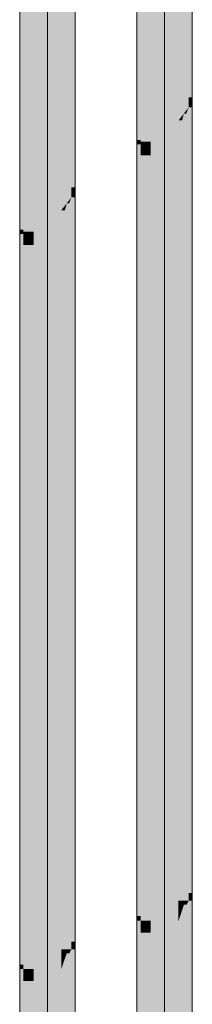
# Model space of a CAD drawing. Extents: x -223 to 557, y -138 to 606.
# Tile 135 of 256: x 35.76 to 39.37, y 78.14 to 98.78. Entities that reach past the tile are written whole.
import ezdxf

# ---------------------------------------------------------------- set-up
doc = ezdxf.new("R2010")
doc.units = 0
doc.layers.get('0').update_dxf_attribs({"lineweight": 35})
doc.layers.add('0-Shading', color=7, linetype='Continuous', lineweight=35)
doc.layers.add('H_Ruecklauf_OG', color=5, linetype='Continuous', lineweight=18, true_color=0x0000ff)
doc.layers.add('H_Vorlauf_OG', color=1, linetype='Continuous', lineweight=18, true_color=0xff0000)

# ---------------------------------------------------------------- blocks, each defined once
blk = doc.blocks.new('Shading-A07ALDT51N', base_point=(35.834, 66.523))
at = {"layer": '0-Shading', "color": 174, "true_color": 0x0000a0}
for points in [[(36.916, 95.264), (36.838, 95.264), (36.916, 118.929)], [(36.838, 95.264), (36.916, 118.929), (36.838, 118.929)], [(35.834, 94.374), (35.756, 94.374), (35.834, 117.62)], [(35.756, 94.374), (35.834, 117.62), (35.756, 117.62)], [(36.916, 95.054), (36.838, 95.054), (36.916, 95.264)], [(36.838, 95.054), (36.916, 95.264), (36.838, 95.264)], [(36.916, 79.454), (36.838, 79.454), (36.916, 95.054)], [(36.838, 79.454), (36.916, 95.054), (36.838, 95.054)], [(35.834, 94.283), (35.756, 94.283), (35.756, 94.374)], [(35.834, 94.283), (35.834, 94.374), (35.756, 94.374)], [(35.834, 78.974), (35.756, 78.974), (35.834, 94.283)], [(35.756, 78.974), (35.834, 94.283), (35.756, 94.283)], [(36.916, 79.293), (36.838, 79.293), (36.916, 79.454)], [(36.838, 79.293), (36.916, 79.454), (36.838, 79.454)], [(36.916, 66.785), (36.838, 66.785), (36.916, 79.293)], [(36.838, 66.785), (36.916, 79.293), (36.838, 79.293)], [(35.834, 78.877), (35.756, 78.877), (35.756, 78.974)], [(35.834, 78.877), (35.834, 78.974), (35.756, 78.974)], [(35.834, 66.632), (35.756, 66.632), (35.834, 78.877)], [(35.756, 66.632), (35.834, 78.877), (35.756, 78.877)]]:
    blk.add_solid(points, dxfattribs=at)
at = {"layer": '0-Shading', "color": 172, "true_color": 0x0000d9}
for points in [[(36.838, 95.054), (36.626, 95.054), (36.838, 118.14)], [(36.626, 95.054), (36.838, 118.14), (36.626, 118.14)], [(36.046, 94.336), (35.834, 94.336), (36.046, 117.384)], [(35.834, 94.336), (36.046, 117.384), (35.834, 117.384)], [(36.838, 94.498), (36.626, 94.498), (36.838, 95.054)], [(36.626, 94.781), (36.838, 95.054), (36.626, 95.054)], [(36.79, 94.927), (36.74, 94.927), (36.838, 95.054)], [(36.626, 94.498), (36.79, 94.927), (36.74, 94.927)], [(36.701, 94.781), (36.626, 94.781), (36.74, 94.927)], [(36.626, 94.498), (36.701, 94.781), (36.626, 94.781)], [(35.834, 94.283), (36.046, 94.336), (35.834, 94.336)], [(36.046, 94.308), (35.933, 94.308), (36.046, 94.336)], [(36.838, 79.293), (36.626, 79.293), (36.838, 94.498)], [(36.626, 79.293), (36.838, 94.498), (36.626, 94.498)], [(35.944, 94.283), (35.834, 94.283), (35.933, 94.308)], [(36.046, 94.053), (35.834, 94.053), (35.834, 94.283)], [(36.046, 94.053), (35.944, 94.283), (35.834, 94.283)], [(36.046, 94.053), (36.046, 94.308), (35.933, 94.308)], [(36.046, 78.877), (35.834, 78.877), (36.046, 94.053)], [(35.834, 78.877), (36.046, 94.053), (35.834, 94.053)], [(36.838, 78.868), (36.626, 78.868), (36.838, 79.293)], [(36.626, 79.111), (36.838, 79.293), (36.626, 79.293)], [(36.796, 79.208), (36.74, 79.208), (36.838, 79.293)], [(36.626, 78.868), (36.796, 79.208), (36.74, 79.208)], [(36.707, 79.111), (36.626, 79.111), (36.74, 79.208)], [(36.626, 78.868), (36.707, 79.111), (36.626, 79.111)], [(36.046, 78.627), (35.834, 78.627), (35.834, 78.877)], [(35.933, 78.874), (35.836, 78.874), (35.834, 78.877)], [(36.046, 78.871), (36.046, 78.877), (35.834, 78.877)], [(36.046, 78.627), (35.933, 78.874), (35.836, 78.874)], [(36.046, 78.871), (35.934, 78.871), (35.933, 78.874)], [(36.046, 78.627), (36.046, 78.871), (35.934, 78.871)], [(36.838, 66.655), (36.626, 66.655), (36.838, 78.868)], [(36.626, 66.655), (36.838, 78.868), (36.626, 78.868)], [(36.046, 66.523), (35.834, 66.523), (36.046, 78.627)], [(35.834, 66.523), (36.046, 78.627), (35.834, 78.627)]]:
    blk.add_solid(points, dxfattribs=at)
at = {"layer": '0-Shading', "color": 5, "true_color": 0x0000fa}
for points in [[(36.626, 94.781), (36.336, 94.781), (36.626, 117.456)], [(36.336, 94.781), (36.626, 117.456), (36.336, 117.456)], [(36.336, 94.518), (36.046, 94.518), (36.336, 117.384)], [(36.046, 94.518), (36.336, 117.384), (36.046, 117.384)], [(36.626, 94.518), (36.336, 94.518), (36.626, 94.781)], [(36.336, 94.518), (36.626, 94.781), (36.336, 94.781)], [(36.336, 94.336), (36.046, 94.336), (36.336, 94.518)], [(36.046, 94.336), (36.336, 94.518), (36.046, 94.518)], [(36.626, 94.498), (36.336, 94.498), (36.626, 94.518)], [(36.336, 94.498), (36.626, 94.518), (36.336, 94.518)], [(36.336, 94.053), (36.046, 94.053), (36.336, 94.336)], [(36.046, 94.053), (36.336, 94.336), (36.046, 94.336)], [(36.626, 94.041), (36.336, 94.041), (36.626, 94.498)], [(36.336, 94.041), (36.626, 94.498), (36.336, 94.498)], [(36.336, 94.041), (36.046, 94.041), (36.046, 94.053)], [(36.336, 94.041), (36.336, 94.053), (36.046, 94.053)], [(36.336, 78.956), (36.046, 78.956), (36.336, 94.041)], [(36.046, 78.956), (36.336, 94.041), (36.046, 94.041)], [(36.626, 79.111), (36.336, 79.111), (36.626, 94.041)], [(36.336, 79.111), (36.626, 94.041), (36.336, 94.041)], [(36.626, 78.956), (36.336, 78.956), (36.626, 79.111)], [(36.336, 78.956), (36.626, 79.111), (36.336, 79.111)], [(36.336, 78.871), (36.046, 78.871), (36.336, 78.956)], [(36.046, 78.871), (36.336, 78.956), (36.046, 78.956)], [(36.336, 78.627), (36.046, 78.627), (36.336, 78.871)], [(36.046, 78.627), (36.336, 78.871), (36.046, 78.871)], [(36.626, 78.868), (36.336, 78.868), (36.626, 78.956)], [(36.336, 78.868), (36.626, 78.956), (36.336, 78.956)], [(36.626, 78.546), (36.336, 78.546), (36.626, 78.868)], [(36.336, 78.546), (36.626, 78.868), (36.336, 78.868)], [(36.336, 78.546), (36.046, 78.546), (36.046, 78.627)], [(36.336, 78.546), (36.336, 78.627), (36.046, 78.627)], [(36.336, 66.469), (36.046, 66.469), (36.336, 78.546)], [(36.046, 66.469), (36.336, 78.546), (36.046, 78.546)], [(36.626, 66.539), (36.336, 66.539), (36.626, 78.546)], [(36.336, 66.539), (36.626, 78.546), (36.336, 78.546)]]:
    blk.add_solid(points, dxfattribs=at)
blk = doc.blocks.new('Shading-A07ALDT71N', base_point=(38.5, 56.16))
at = {"layer": '0-Shading', "color": 14, "true_color": 0xa00000}
for points in [[(39.37, 97.146), (39.292, 97.146), (39.37, 122.126)], [(39.292, 97.146), (39.37, 122.126), (39.292, 122.126)], [(38.287, 96.256), (38.21, 96.256), (38.287, 120.817)], [(38.21, 96.256), (38.287, 120.817), (38.21, 120.817)], [(39.37, 96.937), (39.292, 96.937), (39.37, 97.146)], [(39.292, 96.937), (39.37, 97.146), (39.292, 97.146)], [(39.37, 80.471), (39.292, 80.471), (39.37, 96.937)], [(39.292, 80.471), (39.37, 96.937), (39.292, 96.937)], [(38.287, 96.166), (38.21, 96.166), (38.21, 96.256)], [(38.287, 96.166), (38.287, 96.256), (38.21, 96.256)], [(38.287, 79.99), (38.21, 79.99), (38.287, 96.166)], [(38.21, 79.99), (38.287, 96.166), (38.21, 96.166)], [(39.37, 80.31), (39.292, 80.31), (39.37, 80.471)], [(39.292, 80.31), (39.37, 80.471), (39.292, 80.471)], [(39.37, 67.108), (39.292, 67.108), (39.37, 80.31)], [(39.292, 67.108), (39.37, 80.31), (39.292, 80.31)], [(38.287, 79.894), (38.21, 79.894), (38.21, 79.99)], [(38.287, 79.894), (38.287, 79.99), (38.21, 79.99)], [(38.287, 66.955), (38.21, 66.955), (38.287, 79.894)], [(38.21, 66.955), (38.287, 79.894), (38.21, 79.894)]]:
    blk.add_solid(points, dxfattribs=at)
at = {"layer": '0-Shading', "color": 12, "true_color": 0xd90000}
for points in [[(39.292, 96.937), (39.08, 96.937), (39.292, 121.707)], [(39.08, 96.937), (39.292, 121.707), (39.08, 121.707)], [(38.5, 96.219), (38.287, 96.219), (38.5, 120.817)], [(38.287, 96.219), (38.5, 120.817), (38.287, 120.817)], [(39.292, 96.38), (39.08, 96.38), (39.292, 96.937)], [(39.08, 96.664), (39.292, 96.937), (39.08, 96.937)], [(39.08, 96.38), (39.244, 96.809), (39.193, 96.809)], [(39.155, 96.664), (39.08, 96.664), (39.193, 96.809)], [(39.244, 96.809), (39.193, 96.809), (39.292, 96.937)], [(39.08, 96.38), (39.155, 96.664), (39.08, 96.664)], [(39.292, 80.31), (39.08, 80.31), (39.292, 96.38)], [(39.08, 80.31), (39.292, 96.38), (39.08, 96.38)], [(38.287, 96.166), (38.5, 96.219), (38.287, 96.219)], [(38.397, 96.166), (38.287, 96.166), (38.386, 96.19)], [(38.5, 96.19), (38.386, 96.19), (38.5, 96.219)], [(38.5, 95.935), (38.5, 96.19), (38.386, 96.19)], [(38.5, 95.935), (38.287, 95.935), (38.287, 96.166)], [(38.5, 95.935), (38.397, 96.166), (38.287, 96.166)], [(38.5, 79.894), (38.287, 79.894), (38.5, 95.935)], [(38.287, 79.894), (38.5, 95.935), (38.287, 95.935)], [(39.292, 79.884), (39.08, 79.884), (39.292, 80.31)], [(39.08, 80.127), (39.292, 80.31), (39.08, 80.31)], [(39.25, 80.225), (39.193, 80.225), (39.292, 80.31)], [(39.08, 79.884), (39.25, 80.225), (39.193, 80.225)], [(39.161, 80.127), (39.08, 80.127), (39.193, 80.225)], [(39.08, 79.884), (39.161, 80.127), (39.08, 80.127)], [(38.5, 79.644), (38.287, 79.644), (38.287, 79.894)], [(38.386, 79.891), (38.29, 79.891), (38.287, 79.894)], [(38.5, 79.887), (38.5, 79.894), (38.287, 79.894)], [(38.5, 79.644), (38.386, 79.891), (38.29, 79.891)], [(38.5, 79.887), (38.388, 79.887), (38.386, 79.891)], [(38.5, 79.644), (38.5, 79.887), (38.388, 79.887)], [(39.292, 66.978), (39.08, 66.978), (39.292, 79.884)], [(39.08, 66.978), (39.292, 79.884), (39.08, 79.884)], [(38.5, 66.846), (38.287, 66.846), (38.5, 79.644)], [(38.287, 66.846), (38.5, 79.644), (38.287, 79.644)]]:
    blk.add_solid(points, dxfattribs=at)
at = {"layer": '0-Shading', "color": 1, "true_color": 0xfa0000}
for points in [[(39.08, 96.664), (38.79, 96.664), (39.08, 121.276)], [(38.79, 96.664), (39.08, 121.276), (38.79, 121.276)], [(38.79, 96.401), (38.5, 96.401), (38.79, 120.951)], [(38.5, 96.401), (38.79, 120.951), (38.5, 120.951)], [(39.08, 96.401), (38.79, 96.401), (39.08, 96.664)], [(38.79, 96.401), (39.08, 96.664), (38.79, 96.664)], [(38.79, 96.219), (38.5, 96.219), (38.79, 96.401)], [(38.5, 96.219), (38.79, 96.401), (38.5, 96.401)], [(39.08, 96.38), (38.79, 96.38), (39.08, 96.401)], [(38.79, 96.38), (39.08, 96.401), (38.79, 96.401)], [(39.08, 95.923), (38.79, 95.923), (39.08, 96.38)], [(38.79, 95.923), (39.08, 96.38), (38.79, 96.38)], [(38.79, 95.935), (38.5, 95.935), (38.79, 96.219)], [(38.5, 95.935), (38.79, 96.219), (38.5, 96.219)], [(38.79, 95.923), (38.5, 95.923), (38.5, 95.935)], [(38.79, 95.923), (38.79, 95.935), (38.5, 95.935)], [(38.79, 79.973), (38.5, 79.973), (38.79, 95.923)], [(38.5, 79.973), (38.79, 95.923), (38.5, 95.923)], [(39.08, 80.127), (38.79, 80.127), (39.08, 95.923)], [(38.79, 80.127), (39.08, 95.923), (38.79, 95.923)], [(39.08, 79.973), (38.79, 79.973), (39.08, 80.127)], [(38.79, 79.973), (39.08, 80.127), (38.79, 80.127)], [(38.79, 79.887), (38.5, 79.887), (38.79, 79.973)], [(38.5, 79.887), (38.79, 79.973), (38.5, 79.973)], [(38.79, 79.644), (38.5, 79.644), (38.79, 79.887)], [(38.5, 79.644), (38.79, 79.887), (38.5, 79.887)], [(39.08, 79.884), (38.79, 79.884), (39.08, 79.973)], [(38.79, 79.884), (39.08, 79.973), (38.79, 79.973)], [(39.08, 79.563), (38.79, 79.563), (39.08, 79.884)], [(38.79, 79.563), (39.08, 79.884), (38.79, 79.884)], [(38.79, 79.563), (38.5, 79.563), (38.5, 79.644)], [(38.79, 79.563), (38.79, 79.644), (38.5, 79.644)], [(38.79, 66.792), (38.5, 66.792), (38.79, 79.563)], [(38.5, 66.792), (38.79, 79.563), (38.5, 79.563)], [(39.08, 66.862), (38.79, 66.862), (39.08, 79.563)], [(38.79, 66.862), (39.08, 79.563), (38.79, 79.563)]]:
    blk.add_solid(points, dxfattribs=at)
blk = doc.blocks.new('Rohr - 1703-A07ALE1C1N', base_point=(-36.69, 53.29))
at = {"color": 0, "linetype": 'ByBlock', "lineweight": -2, "ltscale": 0.18}
blk.add_line((36.336, 136.769), (36.336, 53.29), dxfattribs=at)
blk = doc.blocks.new('Rohr - 1703-A07ALE1I1N', base_point=(-34.571, 55.29))
at = {"color": 0, "linetype": 'ByBlock', "lineweight": -2, "ltscale": 0.18}
blk.add_line((38.79, 138.553), (38.79, 55.29), dxfattribs=at)
blk = doc.blocks.new('Geometrie-A07ALE461N', base_point=(-37.27, 52.71))
at = {"layer": 'H_Ruecklauf_OG'}
for p, q in [((35.756, 136.499), (35.756, 54.16)), ((36.916, 54.16), (36.916, 136.499))]:
    blk.add_line(p, q, dxfattribs=at)
blk = doc.blocks.new('Geometrie-A07ALE481N', base_point=(-35.151, 54.71))
at = {"layer": 'H_Vorlauf_OG'}
for p, q in [((38.21, 138.283), (38.21, 56.16)), ((39.37, 56.16), (39.37, 138.283))]:
    blk.add_line(p, q, dxfattribs=at)

msp = doc.modelspace()

# ---------------------------------------------------------------- block references
for name, p in [('Shading-A07ALDT51N', (35.834, 66.523)), ('Shading-A07ALDT71N', (38.5, 56.16))]:
    msp.add_blockref(name, p)
at = {"linetype": 'Continuous', "ltscale": 0.35}
for name, p in [('Geometrie-A07ALE461N', (-37.27, 52.71)), ('Geometrie-A07ALE481N', (-35.151, 54.71))]:
    msp.add_blockref(name, p, dxfattribs=at)
at = {"layer": 'H_Ruecklauf_OG', "ltscale": 0.18}
msp.add_blockref('Rohr - 1703-A07ALE1C1N', (-36.69, 53.29), dxfattribs=at)
at = {"layer": 'H_Vorlauf_OG', "ltscale": 0.18}
msp.add_blockref('Rohr - 1703-A07ALE1I1N', (-34.571, 55.29), dxfattribs=at)

doc.saveas('drawing.dxf')
